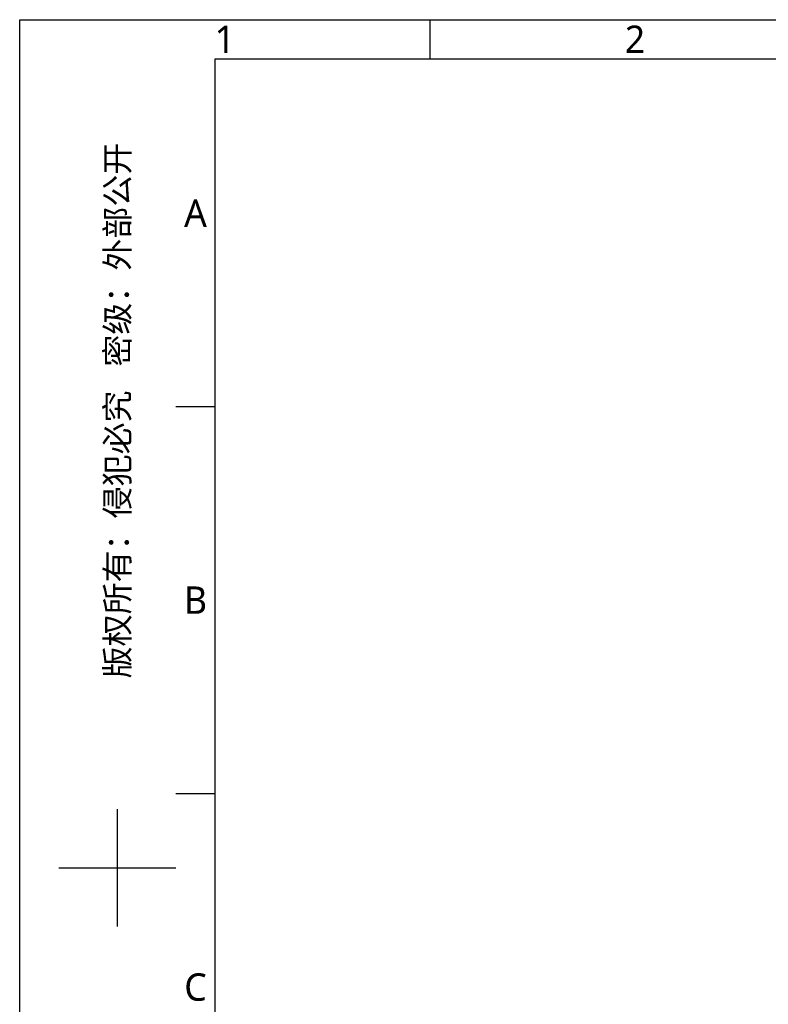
# Model space of a CAD drawing. Header units: millimetres. Extents: x 7426 to 8300, y 124 to 421.
# Tile 63 of 130: x 7880 to 7975, y 295 to 421. Entities that reach past the tile are written whole.
import ezdxf
from ezdxf.enums import TextEntityAlignment as Align

# ---------------------------------------------------------------- set-up
doc = ezdxf.new("R2010")
doc.units = ezdxf.units.MM
doc.layers.add('模板', color=7, linetype='Continuous')
doc.styles.add('微软雅黑', font='msyh.ttc')

# ---------------------------------------------------------------- blocks, each defined once
blk = doc.blocks.new('图纸')
at = {"color": 2}
for p, q in [((6535.66, 1549.22), (6535.66, 1525.22)), ((6379.66, 1311.62), (6403.66, 1311.62)), ((6379.66, 1074.02), (6403.66, 1074.02)), ((6343.66, 992.42), (6343.66, 1064.42)), ((6307.66, 1028.42), (6379.66, 1028.42))]:
    blk.add_line(p, q, dxfattribs=at)
for points in [[(6283.66, 123.62), (6283.66, 1549.22), (8299.66, 1549.22), (8299.66, 123.62)], [(6403.66, 147.62), (6403.66, 1525.22), (8275.66, 1525.22), (8275.66, 147.62)]]:
    blk.add_lwpolyline(points, close=True, dxfattribs=at)
at = {"color": 2, "style": '微软雅黑'}
for s, p in [('1', (6409.66, 1537.22)), ('2', (6661.66, 1537.22)), ('A', (6391.66, 1430.42)), ('B', (6391.66, 1192.82)), ('C', (6391.66, 955.22))]:
    blk.add_text(s, height=16.8, dxfattribs=at).set_placement(p, align=Align.MIDDLE_CENTER)
blk.add_text('版权所有：侵犯必究   密级：外部公开', height=14.4, rotation=90, dxfattribs=at).set_placement((6343.66, 1309.22), align=Align.MIDDLE_CENTER)
blk.add_attdef('整机外形图', text='', height=19.2, dxfattribs=at).set_placement((7893.3, 256.65), align=Align.MIDDLE)
at = {"color": 7, "style": '微软雅黑'}
for tag, height, p in [('编号', 19.2, (8134.84, 252.67)), ('比例', 12, (7939.66, 171.62))]:
    blk.add_attdef(tag, text='', height=height, dxfattribs=at).set_placement(p, align=Align.MIDDLE)
at = {"style": '微软雅黑'}
for tag, p in [('当前页', (8047.3, 207.62)), ('总页数', (8192.77, 207.62))]:
    blk.add_attdef(tag, text='', height=12, dxfattribs=at).set_placement(p, align=Align.MIDDLE)

msp = doc.modelspace()

# ---------------------------------------------------------------- block references
at = {"layer": '模板', "xscale": 0.208333, "yscale": 0.208333, "zscale": 0.208333}
msp.add_blockref('图纸', (6570.5639, 97.868), dxfattribs=at)

doc.saveas('drawing.dxf')
